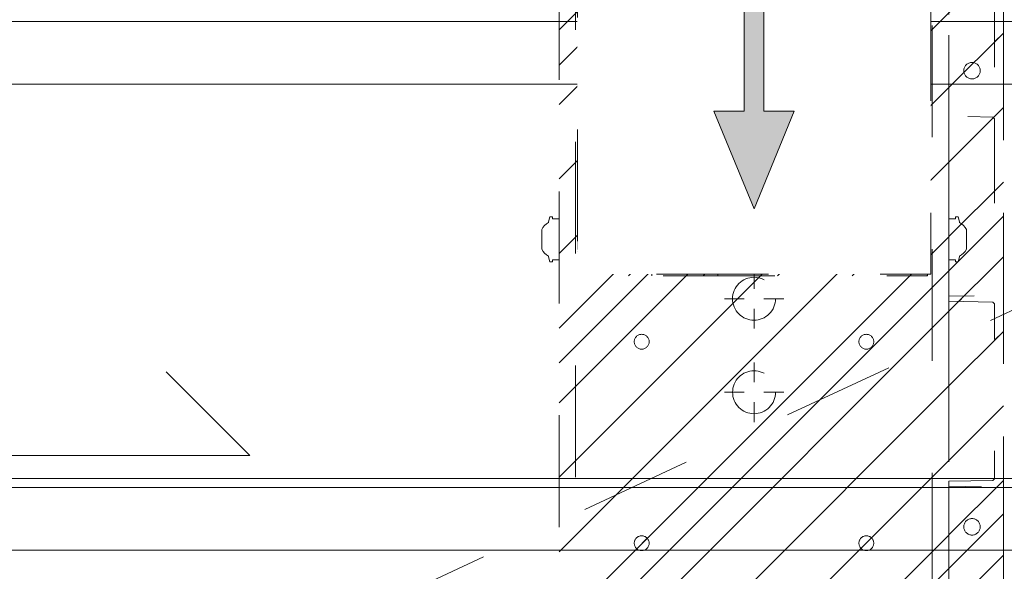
# Model space of a CAD drawing. Header units: inches. Extents: x -467 to -292, y -214 to 28.
# Tile 68 of 81: x -339.91 to -328.17, y 11.81 to 18.39. Entities that reach past the tile are written whole.
import ezdxf

# ---------------------------------------------------------------- set-up
doc = ezdxf.new("R2010")
doc.units = ezdxf.units.IN
doc.header["$LTSCALE"] = 32
doc.header["$MEASUREMENT"] = 0
doc.header["$PDMODE"] = 1
doc.header["$PDSIZE"] = -2
doc.linetypes.add('Dash Style-1', pattern=[0.083328, 0.041656, -0.041672])
for name, color, linetype, lineweight in [('Black', 7, 'Continuous', 18), ('DashLine', 7, 'Dash Style-1', 13), ('DashLineFill', 7, 'Dash Style-1', 13), ('Drawing', 7, 'Continuous', 18), ('Leg_Locator', 7, 'Continuous', 13), ('Metal-Black', 7, 'Continuous', 18), ('Metal-DeskStructure', 7, 'Continuous', 13), ('None', 7, 'Continuous', 18), ('Plastic-BracketCover', 7, 'Continuous', 13), ('SolidLine', 7, 'Continuous', 15)]:
    doc.layers.add(name, color=color, linetype=linetype, lineweight=lineweight)
doc.layers.add('Metal-Leg', color=7, linetype='Continuous', lineweight=18, true_color=0x4c4c4c)
pattern_1 = [(45, (0, 0), (-1.613, 1.9357), []), (45, (-1.0608, 1.0608), (-0.472346, 0.41676), [])]

# ---------------------------------------------------------------- blocks, each defined once
blk = doc.blocks.new('Group-25')
at = {"layer": 'SolidLine', "flags": 128}
for points in [[(12, -12.252), (119.953, -12.252), (119.953, -25.559), (12, -25.559)], [(83.783, -25.665), (119.815, -25.665), (119.815, -26.413), (83.783, -26.413)]]:
    blk.add_lwpolyline(points, close=True, dxfattribs=at)
blk = doc.blocks.new('Group-26')
at = {"layer": 'None'}
blk.add_blockref('Group-25', (0, 0), dxfattribs=at)
blk = doc.blocks.new('SL Overhead (2D)')
at = {"layer": 'None'}
blk.add_blockref('Group-26', (0, 0), dxfattribs=at)
at = {"layer": 'Drawing', "color": 0, "flags": 1}
for tag in ['Catalog', 'Custom', 'FinishGroup', 'Discount', 'Tag', 'Item1', 'Item2', 'Item3', 'Item4', 'Item5', 'Item6', 'Item7', 'Item8', 'Item9', 'Item10', 'Item11', 'Item12', 'Item13', 'Item14', 'Item15', 'Item16', 'Item17', 'Item18', 'Item19', 'Item20', 'Item21', 'Item22', 'Item23', 'Item24', 'Item25', 'Option1', 'Option2', 'Option3', 'Option4', 'Option5', 'Option6', 'Option7', 'Option8', 'Option9', 'Option10', 'Option11', 'Option12']:
    blk.add_attdef(tag, (-82.67, -130.526), '', height=0.00709, dxfattribs=at)
blk = doc.blocks.new('Group-41')
at = {"layer": 'SolidLine'}
for p, q in [((56.984, -13.287), (55.984, -12.287)), ((44.984, -13.287), (56.984, -13.287))]:
    blk.add_line(p, q, dxfattribs=at)
blk = doc.blocks.new('Group-44')
at = {"layer": 'SolidLine'}
blk.add_blockref('Group-41', (0, 0), dxfattribs=at)
blk = doc.blocks.new('Group-54')
at = {"layer": 'DashLine'}
blk.add_line((71.85, -8.858), (53.879, -17.239), dxfattribs=at)
at = {"layer": 'SolidLine', "flags": 128}
blk.add_lwpolyline([(52.021, -8.11), (71.85, -8.11), (71.85, -8.858), (52.021, -8.858)], close=True, dxfattribs=at)
blk = doc.blocks.new('1BRPT8_Cover (2D)')
at = {"layer": 'DashLineFill', "linetype": 'Continuous', "lineweight": 13}
h = blk.add_hatch(dxfattribs=at)
h.set_pattern_fill('Steel', color=253, style=0, pattern_type=2)
h.set_pattern_definition(pattern_1)
h.paths.add_polyline_path([(-1.594, -8.764), (-2.323, -8.764), (-2.323, -8.751), (-2.826, -8.742), (-2.866, -8.703), (-2.866, -6.673), (-2.847, -6.653), (-2.323, -6.644), (-2.323, -6.584), (-2.847, -6.575), (-2.866, -6.555), (-2.866, -4.468), (-2.847, -4.449), (-2.323, -4.439), (-2.323, -4.379), (-2.847, -4.37), (-2.866, -4.351), (-2.866, -2.264), (-2.847, -2.244), (-2.323, -2.235), (-2.323, -2.175), (-2.847, -2.166), (-2.866, -2.146), (-2.866, -0.059), (-2.847, -0.039), (-2.323, -0.03), (-2.323, 0.03), (-2.847, 0.039), (-2.866, 0.059), (-2.866, 2.146), (-2.847, 2.166), (-2.323, 2.175), (-2.323, 2.235), (-2.847, 2.244), (-2.866, 2.264), (-2.866, 4.351), (-2.847, 4.37), (-2.323, 4.379), (-2.323, 4.439), (-2.847, 4.449), (-2.866, 4.468), (-2.865, 6.555), (-2.847, 6.575), (-2.323, 6.584), (-2.323, 6.644), (-2.847, 6.653), (-2.866, 6.673), (-2.866, 8.703), (-2.826, 8.742), (-1.594, 8.764), (-1.594, 8.858), (-2.972, 8.858), (-2.972, -8.858), (-1.594, -8.858)])
h = blk.add_hatch(dxfattribs=at)
h.set_pattern_fill('Steel', color=253, style=0, pattern_type=2)
h.set_pattern_definition(pattern_1)
h.paths.add_polyline_path([(-2.323, 8.858), (-2.323, -8.858), (-2.972, -8.858), (-2.972, 8.858)])
at = {"layer": 'DashLine', "linetype": 'Continuous', "lineweight": 5}
blk.add_point((0, 0), dxfattribs=at)
at = {"layer": 'DashLineFill', "flags": 128}
for points in [[(-1.594, -8.764), (-2.323, -8.764), (-2.323, -8.751), (-2.826, -8.742), (-2.866, -8.703), (-2.866, -6.673), (-2.847, -6.653), (-2.323, -6.644), (-2.323, -6.584), (-2.847, -6.575), (-2.866, -6.555), (-2.866, -4.468), (-2.847, -4.449), (-2.323, -4.439), (-2.323, -4.379), (-2.847, -4.37), (-2.866, -4.351), (-2.866, -2.264), (-2.847, -2.244), (-2.323, -2.235), (-2.323, -2.175), (-2.847, -2.166), (-2.866, -2.146), (-2.866, -0.059), (-2.847, -0.039), (-2.323, -0.03), (-2.323, 0.03), (-2.847, 0.039), (-2.866, 0.059), (-2.866, 2.146), (-2.847, 2.166), (-2.323, 2.175), (-2.323, 2.235), (-2.847, 2.244), (-2.866, 2.264), (-2.866, 4.351), (-2.847, 4.37), (-2.323, 4.379), (-2.323, 4.439), (-2.847, 4.449), (-2.866, 4.468), (-2.865, 6.555), (-2.847, 6.575), (-2.323, 6.584), (-2.323, 6.644), (-2.847, 6.653), (-2.866, 6.673), (-2.866, 8.703), (-2.826, 8.742), (-1.594, 8.764), (-1.594, 8.858), (-2.972, 8.858), (-2.972, -8.858), (-1.594, -8.858)], [(-2.323, 8.858), (-2.323, -8.858), (-2.972, -8.858), (-2.972, 8.858)]]:
    blk.add_lwpolyline(points, close=True, dxfattribs=at)
at = {"layer": 'SolidLine', "flags": 128}
for points in [[(-2.5, 2.719), (-2.5, 2.709), (-2.502, 2.699), (-2.504, 2.69), (-2.507, 2.681), (-2.512, 2.672), (-2.517, 2.664), (-2.522, 2.656), (-2.529, 2.649), (-2.536, 2.642), (-2.544, 2.637), (-2.552, 2.632), (-2.561, 2.628), (-2.57, 2.624), (-2.579, 2.622), (-2.589, 2.621), (-2.598, 2.62), (-2.608, 2.621), (-2.618, 2.622), (-2.627, 2.624), (-2.636, 2.628), (-2.645, 2.632), (-2.653, 2.637), (-2.661, 2.642), (-2.668, 2.649), (-2.675, 2.656), (-2.68, 2.664), (-2.685, 2.672), (-2.689, 2.681), (-2.693, 2.69), (-2.695, 2.699), (-2.696, 2.709), (-2.697, 2.719), (-2.696, 2.728), (-2.695, 2.738), (-2.693, 2.747), (-2.689, 2.756), (-2.685, 2.765), (-2.68, 2.773), (-2.675, 2.781), (-2.668, 2.788), (-2.661, 2.795), (-2.653, 2.8), (-2.645, 2.805), (-2.636, 2.809), (-2.627, 2.813), (-2.618, 2.815), (-2.608, 2.816), (-2.598, 2.817), (-2.589, 2.816), (-2.579, 2.815), (-2.57, 2.813), (-2.561, 2.809), (-2.552, 2.805), (-2.544, 2.8), (-2.536, 2.795), (-2.529, 2.788), (-2.522, 2.781), (-2.517, 2.773), (-2.512, 2.765), (-2.507, 2.756), (-2.504, 2.747), (-2.502, 2.738), (-2.5, 2.728)], [(-2.5, -2.719), (-2.5, -2.728), (-2.502, -2.738), (-2.504, -2.747), (-2.507, -2.756), (-2.512, -2.765), (-2.517, -2.773), (-2.522, -2.781), (-2.529, -2.788), (-2.536, -2.795), (-2.544, -2.8), (-2.552, -2.805), (-2.561, -2.809), (-2.57, -2.813), (-2.579, -2.815), (-2.589, -2.816), (-2.598, -2.817), (-2.608, -2.816), (-2.618, -2.815), (-2.627, -2.813), (-2.636, -2.809), (-2.645, -2.805), (-2.653, -2.8), (-2.661, -2.795), (-2.668, -2.788), (-2.675, -2.781), (-2.68, -2.773), (-2.685, -2.765), (-2.689, -2.756), (-2.693, -2.747), (-2.695, -2.738), (-2.696, -2.728), (-2.697, -2.719), (-2.696, -2.709), (-2.695, -2.699), (-2.693, -2.69), (-2.689, -2.681), (-2.685, -2.672), (-2.68, -2.664), (-2.675, -2.656), (-2.668, -2.649), (-2.661, -2.642), (-2.653, -2.637), (-2.645, -2.632), (-2.636, -2.628), (-2.627, -2.624), (-2.618, -2.622), (-2.608, -2.621), (-2.598, -2.62), (-2.589, -2.621), (-2.579, -2.622), (-2.57, -2.624), (-2.561, -2.628), (-2.552, -2.632), (-2.544, -2.637), (-2.536, -2.642), (-2.529, -2.649), (-2.522, -2.656), (-2.517, -2.664), (-2.512, -2.672), (-2.507, -2.681), (-2.504, -2.69), (-2.502, -2.699), (-2.5, -2.709)]]:
    blk.add_lwpolyline(points, close=True, dxfattribs=at)
blk = doc.blocks.new('Group-59')
at = {"layer": 'DashLine'}
for p, q in [((0, -0.996), (0, -0.76)), ((-0.118, -1.114), (-0.354, -1.114)), ((0.118, -1.114), (0.355, -1.114)), ((0, -1.232), (0, -1.469))]:
    blk.add_line(p, q, dxfattribs=at)
at = {"layer": 'DashLine', "flags": 128}
blk.add_lwpolyline([(-0.256, -1.114), (-0.254, -1.089), (-0.251, -1.064), (-0.245, -1.04), (-0.236, -1.016), (-0.225, -0.994), (-0.213, -0.972), (-0.198, -0.952), (-0.181, -0.933), (-0.162, -0.916), (-0.142, -0.901), (-0.12, -0.888), (-0.098, -0.878), (-0.074, -0.869), (-0.05, -0.863), (-0.025, -0.859), (0, -0.858), (0.025, -0.859), (0.05, -0.863), (0.074, -0.869), (0.098, -0.878), (0.121, -0.888), (0.142, -0.901), (0.163, -0.916), (0.181, -0.933), (0.198, -0.952), (0.213, -0.972), (0.226, -0.994), (0.237, -1.016), (0.245, -1.04), (0.251, -1.064), (0.255, -1.089), (0.256, -1.114), (0.255, -1.139), (0.251, -1.164), (0.245, -1.188), (0.237, -1.212), (0.226, -1.235), (0.213, -1.256), (0.198, -1.277), (0.181, -1.295), (0.163, -1.312), (0.142, -1.327), (0.121, -1.34), (0.098, -1.351), (0.074, -1.359), (0.05, -1.365), (0.025, -1.369), (0, -1.37), (-0.025, -1.369), (-0.05, -1.365), (-0.074, -1.359), (-0.098, -1.351), (-0.12, -1.34), (-0.142, -1.327), (-0.162, -1.312), (-0.181, -1.295), (-0.198, -1.277), (-0.213, -1.256), (-0.225, -1.235), (-0.236, -1.212), (-0.245, -1.188), (-0.251, -1.164), (-0.254, -1.139)], close=True, dxfattribs=at)
blk = doc.blocks.new('Group-60')
at = {"layer": 'DashLine'}
for p, q in [((0, 0.118), (0, 0.354)), ((-0.118, 0), (-0.354, 0)), ((0.118, 0), (0.354, 0)), ((0, -0.118), (0, -0.354))]:
    blk.add_line(p, q, dxfattribs=at)
at = {"layer": 'DashLine', "flags": 128}
blk.add_lwpolyline([(-0.256, 0), (-0.255, 0.025), (-0.251, 0.05), (-0.245, 0.074), (-0.236, 0.098), (-0.226, 0.121), (-0.213, 0.142), (-0.198, 0.162), (-0.181, 0.181), (-0.162, 0.198), (-0.142, 0.213), (-0.121, 0.226), (-0.098, 0.236), (-0.074, 0.245), (-0.05, 0.251), (-0.025, 0.255), (0, 0.256), (0.025, 0.255), (0.05, 0.251), (0.074, 0.245), (0.098, 0.236), (0.121, 0.226), (0.142, 0.213), (0.162, 0.198), (0.181, 0.181), (0.198, 0.162), (0.213, 0.142), (0.226, 0.121), (0.236, 0.098), (0.245, 0.074), (0.251, 0.05), (0.255, 0.025), (0.256, 0), (0.255, -0.025), (0.251, -0.05), (0.245, -0.074), (0.236, -0.098), (0.226, -0.121), (0.213, -0.142), (0.198, -0.162), (0.181, -0.181), (0.162, -0.198), (0.142, -0.213), (0.121, -0.226), (0.098, -0.236), (0.074, -0.245), (0.05, -0.251), (0.025, -0.255), (0, -0.256), (-0.025, -0.255), (-0.05, -0.251), (-0.074, -0.245), (-0.098, -0.236), (-0.121, -0.226), (-0.142, -0.213), (-0.162, -0.198), (-0.181, -0.181), (-0.198, -0.162), (-0.213, -0.142), (-0.226, -0.121), (-0.236, -0.098), (-0.245, -0.074), (-0.251, -0.05), (-0.255, -0.025)], close=True, dxfattribs=at)
blk = doc.blocks.new('Group-61')
at = {"layer": 'DashLine'}
for p, q in [((0, 1.232), (0, 1.469)), ((-0.118, 1.114), (-0.355, 1.114)), ((0.118, 1.114), (0.354, 1.114)), ((0, 0.996), (0, 0.76))]:
    blk.add_line(p, q, dxfattribs=at)
at = {"layer": 'DashLine', "flags": 128}
blk.add_lwpolyline([(-0.256, 1.114), (-0.255, 1.139), (-0.251, 1.164), (-0.245, 1.188), (-0.237, 1.212), (-0.226, 1.235), (-0.213, 1.256), (-0.198, 1.277), (-0.181, 1.295), (-0.163, 1.312), (-0.142, 1.327), (-0.121, 1.34), (-0.098, 1.351), (-0.074, 1.359), (-0.05, 1.365), (-0.025, 1.369), (0, 1.37), (0.025, 1.369), (0.05, 1.365), (0.074, 1.359), (0.098, 1.351), (0.12, 1.34), (0.142, 1.327), (0.162, 1.312), (0.181, 1.295), (0.198, 1.277), (0.213, 1.256), (0.225, 1.235), (0.236, 1.212), (0.245, 1.188), (0.251, 1.164), (0.254, 1.139), (0.256, 1.114), (0.254, 1.089), (0.251, 1.064), (0.245, 1.04), (0.236, 1.016), (0.225, 0.994), (0.213, 0.972), (0.198, 0.952), (0.181, 0.933), (0.162, 0.916), (0.142, 0.901), (0.12, 0.888), (0.098, 0.878), (0.074, 0.869), (0.05, 0.863), (0.025, 0.859), (0, 0.858), (-0.025, 0.859), (-0.05, 0.863), (-0.074, 0.869), (-0.098, 0.878), (-0.121, 0.888), (-0.142, 0.901), (-0.163, 0.916), (-0.181, 0.933), (-0.198, 0.952), (-0.213, 0.972), (-0.226, 0.994), (-0.237, 1.016), (-0.245, 1.04), (-0.251, 1.064), (-0.255, 1.089)], close=True, dxfattribs=at)
blk = doc.blocks.new('1BRPT9-Bracket (2D)')
at = {"layer": 'DashLineFill', "linetype": 'Continuous', "lineweight": 13}
h = blk.add_hatch(dxfattribs=at)
h.set_pattern_fill('Steel', color=253, style=0, pattern_type=2)
h.set_pattern_definition(pattern_1)
edge = h.paths.add_edge_path()
edge.add_arc((1.678, -8.488), 0.252, 270, 360)
edge.add_line((1.93, -8.488), (1.93, -7.48))
edge.add_line((1.93, -7.48), (2.324, -7.48))
edge.add_line((2.324, -7.48), (2.324, 7.461))
edge.add_line((2.324, 7.461), (1.93, 7.48))
edge.add_line((1.93, 7.48), (1.93, 8.488))
edge.add_arc((1.678, 8.488), 0.252, 360, 450)
edge.add_line((1.678, 8.74), (-2.322, 8.74))
edge.add_line((-2.322, 8.74), (-2.322, -8.74))
edge.add_line((-2.322, -8.74), (1.678, -8.74))
h = blk.add_hatch(dxfattribs=at)
h.set_pattern_fill('Steel', color=253, style=0, pattern_type=2)
h.set_pattern_definition(pattern_1)
h.paths.add_polyline_path([(-1.338, 3.002), (-1.329, 3.002), (-1.321, 3), (-1.312, 2.998), (-1.304, 2.995), (-1.296, 2.992), (-1.289, 2.987), (-1.282, 2.982), (-1.275, 2.976), (-1.269, 2.97), (-1.264, 2.963), (-1.26, 2.955), (-1.256, 2.947), (-1.253, 2.939), (-1.251, 2.931), (-1.25, 2.922), (-1.249, 2.913), (-1.25, 2.905), (-1.251, 2.896), (-1.253, 2.888), (-1.256, 2.879), (-1.26, 2.872), (-1.264, 2.864), (-1.269, 2.857), (-1.275, 2.851), (-1.282, 2.845), (-1.289, 2.84), (-1.296, 2.835), (-1.304, 2.832), (-1.312, 2.829), (-1.321, 2.827), (-1.329, 2.825), (-1.338, 2.825), (-1.346, 2.825), (-1.355, 2.827), (-1.364, 2.829), (-1.372, 2.832), (-1.38, 2.835), (-1.387, 2.84), (-1.394, 2.845), (-1.4, 2.851), (-1.406, 2.857), (-1.411, 2.864), (-1.416, 2.872), (-1.42, 2.879), (-1.423, 2.888), (-1.425, 2.896), (-1.426, 2.905), (-1.426, 2.913), (-1.426, 2.922), (-1.425, 2.931), (-1.423, 2.939), (-1.42, 2.947), (-1.416, 2.955), (-1.411, 2.963), (-1.406, 2.97), (-1.4, 2.976), (-1.394, 2.982), (-1.387, 2.987), (-1.38, 2.992), (-1.372, 2.995), (-1.364, 2.998), (-1.355, 3), (-1.346, 3.002)])
h = blk.add_hatch(dxfattribs=at)
h.set_pattern_fill('Steel', color=253, style=0, pattern_type=2)
h.set_pattern_definition(pattern_1)
h.paths.add_polyline_path([(1.339, 3.002), (1.348, 3.002), (1.357, 3), (1.365, 2.998), (1.373, 2.995), (1.381, 2.992), (1.389, 2.987), (1.396, 2.982), (1.402, 2.976), (1.408, 2.97), (1.413, 2.963), (1.417, 2.955), (1.421, 2.947), (1.424, 2.939), (1.426, 2.931), (1.428, 2.922), (1.428, 2.913), (1.428, 2.905), (1.426, 2.896), (1.424, 2.888), (1.421, 2.879), (1.417, 2.872), (1.413, 2.864), (1.408, 2.857), (1.402, 2.851), (1.396, 2.845), (1.389, 2.84), (1.381, 2.835), (1.373, 2.832), (1.365, 2.829), (1.357, 2.827), (1.348, 2.825), (1.339, 2.825), (1.331, 2.825), (1.322, 2.827), (1.314, 2.829), (1.305, 2.832), (1.298, 2.835), (1.29, 2.84), (1.283, 2.845), (1.277, 2.851), (1.271, 2.857), (1.266, 2.864), (1.261, 2.872), (1.258, 2.879), (1.255, 2.888), (1.252, 2.896), (1.251, 2.905), (1.251, 2.913), (1.251, 2.922), (1.252, 2.931), (1.255, 2.939), (1.258, 2.947), (1.261, 2.955), (1.266, 2.963), (1.271, 2.97), (1.277, 2.976), (1.283, 2.982), (1.29, 2.987), (1.298, 2.992), (1.305, 2.995), (1.314, 2.998), (1.322, 3), (1.331, 3.002)])
h = blk.add_hatch(dxfattribs=at)
h.set_pattern_fill('Steel', color=253, style=0, pattern_type=2)
h.set_pattern_definition(pattern_1)
h.paths.add_polyline_path([(-1.338, 0.6), (-1.329, 0.6), (-1.321, 0.599), (-1.312, 0.597), (-1.304, 0.594), (-1.296, 0.59), (-1.289, 0.585), (-1.282, 0.58), (-1.275, 0.574), (-1.269, 0.568), (-1.264, 0.561), (-1.26, 0.554), (-1.256, 0.546), (-1.253, 0.538), (-1.251, 0.529), (-1.25, 0.52), (-1.249, 0.512), (-1.25, 0.503), (-1.251, 0.495), (-1.253, 0.486), (-1.256, 0.478), (-1.26, 0.47), (-1.264, 0.463), (-1.269, 0.456), (-1.275, 0.449), (-1.282, 0.443), (-1.289, 0.438), (-1.296, 0.434), (-1.304, 0.43), (-1.312, 0.427), (-1.321, 0.425), (-1.329, 0.424), (-1.338, 0.423), (-1.346, 0.424), (-1.355, 0.425), (-1.364, 0.427), (-1.372, 0.43), (-1.38, 0.434), (-1.387, 0.438), (-1.394, 0.443), (-1.4, 0.449), (-1.406, 0.456), (-1.411, 0.463), (-1.416, 0.47), (-1.42, 0.478), (-1.423, 0.486), (-1.425, 0.495), (-1.426, 0.503), (-1.426, 0.512), (-1.426, 0.52), (-1.425, 0.529), (-1.423, 0.538), (-1.42, 0.546), (-1.416, 0.554), (-1.411, 0.561), (-1.406, 0.568), (-1.4, 0.574), (-1.394, 0.58), (-1.387, 0.585), (-1.38, 0.59), (-1.372, 0.594), (-1.364, 0.597), (-1.355, 0.599), (-1.346, 0.6)])
h = blk.add_hatch(dxfattribs=at)
h.set_pattern_fill('Steel', color=253, style=0, pattern_type=2)
h.set_pattern_definition(pattern_1)
h.paths.add_polyline_path([(1.339, 0.6), (1.348, 0.6), (1.357, 0.599), (1.365, 0.597), (1.373, 0.594), (1.381, 0.59), (1.389, 0.585), (1.396, 0.58), (1.402, 0.574), (1.408, 0.568), (1.413, 0.561), (1.417, 0.554), (1.421, 0.546), (1.424, 0.538), (1.426, 0.529), (1.428, 0.52), (1.428, 0.512), (1.428, 0.503), (1.426, 0.495), (1.424, 0.486), (1.421, 0.478), (1.417, 0.47), (1.413, 0.463), (1.408, 0.456), (1.402, 0.449), (1.396, 0.443), (1.389, 0.438), (1.381, 0.434), (1.373, 0.43), (1.365, 0.427), (1.357, 0.425), (1.348, 0.424), (1.339, 0.423), (1.331, 0.424), (1.322, 0.425), (1.314, 0.427), (1.305, 0.43), (1.298, 0.434), (1.29, 0.438), (1.283, 0.443), (1.277, 0.449), (1.271, 0.456), (1.266, 0.463), (1.261, 0.47), (1.258, 0.478), (1.255, 0.486), (1.252, 0.495), (1.251, 0.503), (1.251, 0.512), (1.251, 0.52), (1.252, 0.529), (1.255, 0.538), (1.258, 0.546), (1.261, 0.554), (1.266, 0.561), (1.271, 0.568), (1.277, 0.574), (1.283, 0.58), (1.29, 0.585), (1.298, 0.59), (1.305, 0.594), (1.314, 0.597), (1.322, 0.599), (1.331, 0.6)])
h = blk.add_hatch(dxfattribs=at)
h.set_pattern_fill('Steel', color=253, style=0, pattern_type=2)
h.set_pattern_definition(pattern_1)
h.paths.add_polyline_path([(-1.338, -0.62), (-1.346, -0.619), (-1.355, -0.618), (-1.364, -0.616), (-1.372, -0.613), (-1.38, -0.609), (-1.387, -0.605), (-1.394, -0.599), (-1.4, -0.594), (-1.406, -0.587), (-1.411, -0.58), (-1.416, -0.573), (-1.42, -0.565), (-1.423, -0.557), (-1.425, -0.548), (-1.426, -0.54), (-1.426, -0.531), (-1.426, -0.522), (-1.425, -0.514), (-1.423, -0.505), (-1.42, -0.497), (-1.416, -0.489), (-1.411, -0.482), (-1.406, -0.475), (-1.4, -0.468), (-1.394, -0.463), (-1.387, -0.457), (-1.38, -0.453), (-1.372, -0.449), (-1.364, -0.446), (-1.355, -0.444), (-1.346, -0.443), (-1.338, -0.442), (-1.329, -0.443), (-1.321, -0.444), (-1.312, -0.446), (-1.304, -0.449), (-1.296, -0.453), (-1.289, -0.457), (-1.282, -0.463), (-1.275, -0.468), (-1.269, -0.475), (-1.264, -0.482), (-1.26, -0.489), (-1.256, -0.497), (-1.253, -0.505), (-1.251, -0.514), (-1.25, -0.522), (-1.249, -0.531), (-1.25, -0.54), (-1.251, -0.548), (-1.253, -0.557), (-1.256, -0.565), (-1.26, -0.573), (-1.264, -0.58), (-1.269, -0.587), (-1.275, -0.594), (-1.282, -0.599), (-1.289, -0.605), (-1.296, -0.609), (-1.304, -0.613), (-1.312, -0.616), (-1.321, -0.618), (-1.329, -0.619)])
h = blk.add_hatch(dxfattribs=at)
h.set_pattern_fill('Steel', color=253, style=0, pattern_type=2)
h.set_pattern_definition(pattern_1)
h.paths.add_polyline_path([(1.339, -0.62), (1.331, -0.619), (1.322, -0.618), (1.314, -0.616), (1.305, -0.613), (1.298, -0.609), (1.29, -0.605), (1.283, -0.599), (1.277, -0.594), (1.271, -0.587), (1.266, -0.58), (1.261, -0.573), (1.258, -0.565), (1.255, -0.557), (1.252, -0.548), (1.251, -0.54), (1.251, -0.531), (1.251, -0.522), (1.252, -0.514), (1.255, -0.505), (1.258, -0.497), (1.261, -0.489), (1.266, -0.482), (1.271, -0.475), (1.277, -0.468), (1.283, -0.463), (1.29, -0.457), (1.298, -0.453), (1.305, -0.449), (1.314, -0.446), (1.322, -0.444), (1.331, -0.443), (1.339, -0.442), (1.348, -0.443), (1.357, -0.444), (1.365, -0.446), (1.373, -0.449), (1.381, -0.453), (1.389, -0.457), (1.396, -0.463), (1.402, -0.468), (1.408, -0.475), (1.413, -0.482), (1.417, -0.489), (1.421, -0.497), (1.424, -0.505), (1.426, -0.514), (1.428, -0.522), (1.428, -0.531), (1.428, -0.54), (1.426, -0.548), (1.424, -0.557), (1.421, -0.565), (1.417, -0.573), (1.413, -0.58), (1.408, -0.587), (1.402, -0.594), (1.396, -0.599), (1.389, -0.605), (1.381, -0.609), (1.373, -0.613), (1.365, -0.616), (1.357, -0.618), (1.348, -0.619)])
h = blk.add_hatch(dxfattribs=at)
h.set_pattern_fill('Steel', color=253, style=0, pattern_type=2)
h.set_pattern_definition(pattern_1)
h.paths.add_polyline_path([(-1.338, -3.021), (-1.346, -3.021), (-1.355, -3.019), (-1.364, -3.017), (-1.372, -3.014), (-1.38, -3.011), (-1.387, -3.006), (-1.394, -3.001), (-1.4, -2.995), (-1.406, -2.989), (-1.411, -2.982), (-1.416, -2.974), (-1.42, -2.966), (-1.423, -2.958), (-1.425, -2.95), (-1.426, -2.941), (-1.426, -2.933), (-1.426, -2.924), (-1.425, -2.915), (-1.423, -2.907), (-1.42, -2.899), (-1.416, -2.891), (-1.411, -2.883), (-1.406, -2.876), (-1.4, -2.87), (-1.394, -2.864), (-1.387, -2.859), (-1.38, -2.854), (-1.372, -2.851), (-1.364, -2.848), (-1.355, -2.846), (-1.346, -2.844), (-1.338, -2.844), (-1.329, -2.844), (-1.321, -2.846), (-1.312, -2.848), (-1.304, -2.851), (-1.296, -2.854), (-1.289, -2.859), (-1.282, -2.864), (-1.275, -2.87), (-1.269, -2.876), (-1.264, -2.883), (-1.26, -2.891), (-1.256, -2.899), (-1.253, -2.907), (-1.251, -2.915), (-1.25, -2.924), (-1.249, -2.933), (-1.25, -2.941), (-1.251, -2.95), (-1.253, -2.958), (-1.256, -2.966), (-1.26, -2.974), (-1.264, -2.982), (-1.269, -2.989), (-1.275, -2.995), (-1.282, -3.001), (-1.289, -3.006), (-1.296, -3.011), (-1.304, -3.014), (-1.312, -3.017), (-1.321, -3.019), (-1.329, -3.021)])
h = blk.add_hatch(dxfattribs=at)
h.set_pattern_fill('Steel', color=253, style=0, pattern_type=2)
h.set_pattern_definition(pattern_1)
h.paths.add_polyline_path([(1.339, -3.021), (1.331, -3.021), (1.322, -3.019), (1.314, -3.017), (1.305, -3.014), (1.298, -3.011), (1.29, -3.006), (1.283, -3.001), (1.277, -2.995), (1.271, -2.989), (1.266, -2.982), (1.261, -2.974), (1.258, -2.966), (1.255, -2.958), (1.252, -2.95), (1.251, -2.941), (1.251, -2.933), (1.251, -2.924), (1.252, -2.915), (1.255, -2.907), (1.258, -2.899), (1.261, -2.891), (1.266, -2.883), (1.271, -2.876), (1.277, -2.87), (1.283, -2.864), (1.29, -2.859), (1.298, -2.854), (1.305, -2.851), (1.314, -2.848), (1.322, -2.846), (1.331, -2.844), (1.339, -2.844), (1.348, -2.844), (1.357, -2.846), (1.365, -2.848), (1.373, -2.851), (1.381, -2.854), (1.389, -2.859), (1.396, -2.864), (1.402, -2.87), (1.408, -2.876), (1.413, -2.883), (1.417, -2.891), (1.421, -2.899), (1.424, -2.907), (1.426, -2.915), (1.428, -2.924), (1.428, -2.933), (1.428, -2.941), (1.426, -2.95), (1.424, -2.958), (1.421, -2.966), (1.417, -2.974), (1.413, -2.982), (1.408, -2.989), (1.402, -2.995), (1.396, -3.001), (1.389, -3.006), (1.381, -3.011), (1.373, -3.014), (1.365, -3.017), (1.357, -3.019), (1.348, -3.021)])
at = {"layer": 'DashLineFill'}
for p, q in [((-2.125, 8.74), (-2.125, -8.74)), ((2.127, 7.461), (2.127, -7.48))]:
    blk.add_line(p, q, dxfattribs=at)
at = {"layer": 'DashLineFill', "flags": 128}
blk.add_lwpolyline([(1.678, -8.74, 0.414214), (1.93, -8.488), (1.93, -7.48), (2.324, -7.48), (2.324, 7.461), (1.93, 7.48), (1.93, 8.488, 0.414214), (1.678, 8.74), (-2.322, 8.74), (-2.322, -8.74)], format="xyb", close=True, dxfattribs=at)
for points in [[(-1.338, 3.002), (-1.329, 3.002), (-1.321, 3), (-1.312, 2.998), (-1.304, 2.995), (-1.296, 2.992), (-1.289, 2.987), (-1.282, 2.982), (-1.275, 2.976), (-1.269, 2.97), (-1.264, 2.963), (-1.26, 2.955), (-1.256, 2.947), (-1.253, 2.939), (-1.251, 2.931), (-1.25, 2.922), (-1.249, 2.913), (-1.25, 2.905), (-1.251, 2.896), (-1.253, 2.888), (-1.256, 2.879), (-1.26, 2.872), (-1.264, 2.864), (-1.269, 2.857), (-1.275, 2.851), (-1.282, 2.845), (-1.289, 2.84), (-1.296, 2.835), (-1.304, 2.832), (-1.312, 2.829), (-1.321, 2.827), (-1.329, 2.825), (-1.338, 2.825), (-1.346, 2.825), (-1.355, 2.827), (-1.364, 2.829), (-1.372, 2.832), (-1.38, 2.835), (-1.387, 2.84), (-1.394, 2.845), (-1.4, 2.851), (-1.406, 2.857), (-1.411, 2.864), (-1.416, 2.872), (-1.42, 2.879), (-1.423, 2.888), (-1.425, 2.896), (-1.426, 2.905), (-1.426, 2.913), (-1.426, 2.922), (-1.425, 2.931), (-1.423, 2.939), (-1.42, 2.947), (-1.416, 2.955), (-1.411, 2.963), (-1.406, 2.97), (-1.4, 2.976), (-1.394, 2.982), (-1.387, 2.987), (-1.38, 2.992), (-1.372, 2.995), (-1.364, 2.998), (-1.355, 3), (-1.346, 3.002)], [(1.339, 3.002), (1.348, 3.002), (1.357, 3), (1.365, 2.998), (1.373, 2.995), (1.381, 2.992), (1.389, 2.987), (1.396, 2.982), (1.402, 2.976), (1.408, 2.97), (1.413, 2.963), (1.417, 2.955), (1.421, 2.947), (1.424, 2.939), (1.426, 2.931), (1.428, 2.922), (1.428, 2.913), (1.428, 2.905), (1.426, 2.896), (1.424, 2.888), (1.421, 2.879), (1.417, 2.872), (1.413, 2.864), (1.408, 2.857), (1.402, 2.851), (1.396, 2.845), (1.389, 2.84), (1.381, 2.835), (1.373, 2.832), (1.365, 2.829), (1.357, 2.827), (1.348, 2.825), (1.339, 2.825), (1.331, 2.825), (1.322, 2.827), (1.314, 2.829), (1.305, 2.832), (1.298, 2.835), (1.29, 2.84), (1.283, 2.845), (1.277, 2.851), (1.271, 2.857), (1.266, 2.864), (1.261, 2.872), (1.258, 2.879), (1.255, 2.888), (1.252, 2.896), (1.251, 2.905), (1.251, 2.913), (1.251, 2.922), (1.252, 2.931), (1.255, 2.939), (1.258, 2.947), (1.261, 2.955), (1.266, 2.963), (1.271, 2.97), (1.277, 2.976), (1.283, 2.982), (1.29, 2.987), (1.298, 2.992), (1.305, 2.995), (1.314, 2.998), (1.322, 3), (1.331, 3.002)], [(-1.338, 0.6), (-1.329, 0.6), (-1.321, 0.599), (-1.312, 0.597), (-1.304, 0.594), (-1.296, 0.59), (-1.289, 0.585), (-1.282, 0.58), (-1.275, 0.574), (-1.269, 0.568), (-1.264, 0.561), (-1.26, 0.554), (-1.256, 0.546), (-1.253, 0.538), (-1.251, 0.529), (-1.25, 0.52), (-1.249, 0.512), (-1.25, 0.503), (-1.251, 0.495), (-1.253, 0.486), (-1.256, 0.478), (-1.26, 0.47), (-1.264, 0.463), (-1.269, 0.456), (-1.275, 0.449), (-1.282, 0.443), (-1.289, 0.438), (-1.296, 0.434), (-1.304, 0.43), (-1.312, 0.427), (-1.321, 0.425), (-1.329, 0.424), (-1.338, 0.423), (-1.346, 0.424), (-1.355, 0.425), (-1.364, 0.427), (-1.372, 0.43), (-1.38, 0.434), (-1.387, 0.438), (-1.394, 0.443), (-1.4, 0.449), (-1.406, 0.456), (-1.411, 0.463), (-1.416, 0.47), (-1.42, 0.478), (-1.423, 0.486), (-1.425, 0.495), (-1.426, 0.503), (-1.426, 0.512), (-1.426, 0.52), (-1.425, 0.529), (-1.423, 0.538), (-1.42, 0.546), (-1.416, 0.554), (-1.411, 0.561), (-1.406, 0.568), (-1.4, 0.574), (-1.394, 0.58), (-1.387, 0.585), (-1.38, 0.59), (-1.372, 0.594), (-1.364, 0.597), (-1.355, 0.599), (-1.346, 0.6)], [(1.339, 0.6), (1.348, 0.6), (1.357, 0.599), (1.365, 0.597), (1.373, 0.594), (1.381, 0.59), (1.389, 0.585), (1.396, 0.58), (1.402, 0.574), (1.408, 0.568), (1.413, 0.561), (1.417, 0.554), (1.421, 0.546), (1.424, 0.538), (1.426, 0.529), (1.428, 0.52), (1.428, 0.512), (1.428, 0.503), (1.426, 0.495), (1.424, 0.486), (1.421, 0.478), (1.417, 0.47), (1.413, 0.463), (1.408, 0.456), (1.402, 0.449), (1.396, 0.443), (1.389, 0.438), (1.381, 0.434), (1.373, 0.43), (1.365, 0.427), (1.357, 0.425), (1.348, 0.424), (1.339, 0.423), (1.331, 0.424), (1.322, 0.425), (1.314, 0.427), (1.305, 0.43), (1.298, 0.434), (1.29, 0.438), (1.283, 0.443), (1.277, 0.449), (1.271, 0.456), (1.266, 0.463), (1.261, 0.47), (1.258, 0.478), (1.255, 0.486), (1.252, 0.495), (1.251, 0.503), (1.251, 0.512), (1.251, 0.52), (1.252, 0.529), (1.255, 0.538), (1.258, 0.546), (1.261, 0.554), (1.266, 0.561), (1.271, 0.568), (1.277, 0.574), (1.283, 0.58), (1.29, 0.585), (1.298, 0.59), (1.305, 0.594), (1.314, 0.597), (1.322, 0.599), (1.331, 0.6)], [(-1.338, -0.62), (-1.346, -0.619), (-1.355, -0.618), (-1.364, -0.616), (-1.372, -0.613), (-1.38, -0.609), (-1.387, -0.605), (-1.394, -0.599), (-1.4, -0.594), (-1.406, -0.587), (-1.411, -0.58), (-1.416, -0.573), (-1.42, -0.565), (-1.423, -0.557), (-1.425, -0.548), (-1.426, -0.54), (-1.426, -0.531), (-1.426, -0.522), (-1.425, -0.514), (-1.423, -0.505), (-1.42, -0.497), (-1.416, -0.489), (-1.411, -0.482), (-1.406, -0.475), (-1.4, -0.468), (-1.394, -0.463), (-1.387, -0.457), (-1.38, -0.453), (-1.372, -0.449), (-1.364, -0.446), (-1.355, -0.444), (-1.346, -0.443), (-1.338, -0.442), (-1.329, -0.443), (-1.321, -0.444), (-1.312, -0.446), (-1.304, -0.449), (-1.296, -0.453), (-1.289, -0.457), (-1.282, -0.463), (-1.275, -0.468), (-1.269, -0.475), (-1.264, -0.482), (-1.26, -0.489), (-1.256, -0.497), (-1.253, -0.505), (-1.251, -0.514), (-1.25, -0.522), (-1.249, -0.531), (-1.25, -0.54), (-1.251, -0.548), (-1.253, -0.557), (-1.256, -0.565), (-1.26, -0.573), (-1.264, -0.58), (-1.269, -0.587), (-1.275, -0.594), (-1.282, -0.599), (-1.289, -0.605), (-1.296, -0.609), (-1.304, -0.613), (-1.312, -0.616), (-1.321, -0.618), (-1.329, -0.619)], [(1.339, -0.62), (1.331, -0.619), (1.322, -0.618), (1.314, -0.616), (1.305, -0.613), (1.298, -0.609), (1.29, -0.605), (1.283, -0.599), (1.277, -0.594), (1.271, -0.587), (1.266, -0.58), (1.261, -0.573), (1.258, -0.565), (1.255, -0.557), (1.252, -0.548), (1.251, -0.54), (1.251, -0.531), (1.251, -0.522), (1.252, -0.514), (1.255, -0.505), (1.258, -0.497), (1.261, -0.489), (1.266, -0.482), (1.271, -0.475), (1.277, -0.468), (1.283, -0.463), (1.29, -0.457), (1.298, -0.453), (1.305, -0.449), (1.314, -0.446), (1.322, -0.444), (1.331, -0.443), (1.339, -0.442), (1.348, -0.443), (1.357, -0.444), (1.365, -0.446), (1.373, -0.449), (1.381, -0.453), (1.389, -0.457), (1.396, -0.463), (1.402, -0.468), (1.408, -0.475), (1.413, -0.482), (1.417, -0.489), (1.421, -0.497), (1.424, -0.505), (1.426, -0.514), (1.428, -0.522), (1.428, -0.531), (1.428, -0.54), (1.426, -0.548), (1.424, -0.557), (1.421, -0.565), (1.417, -0.573), (1.413, -0.58), (1.408, -0.587), (1.402, -0.594), (1.396, -0.599), (1.389, -0.605), (1.381, -0.609), (1.373, -0.613), (1.365, -0.616), (1.357, -0.618), (1.348, -0.619)], [(-1.338, -3.021), (-1.346, -3.021), (-1.355, -3.019), (-1.364, -3.017), (-1.372, -3.014), (-1.38, -3.011), (-1.387, -3.006), (-1.394, -3.001), (-1.4, -2.995), (-1.406, -2.989), (-1.411, -2.982), (-1.416, -2.974), (-1.42, -2.966), (-1.423, -2.958), (-1.425, -2.95), (-1.426, -2.941), (-1.426, -2.933), (-1.426, -2.924), (-1.425, -2.915), (-1.423, -2.907), (-1.42, -2.899), (-1.416, -2.891), (-1.411, -2.883), (-1.406, -2.876), (-1.4, -2.87), (-1.394, -2.864), (-1.387, -2.859), (-1.38, -2.854), (-1.372, -2.851), (-1.364, -2.848), (-1.355, -2.846), (-1.346, -2.844), (-1.338, -2.844), (-1.329, -2.844), (-1.321, -2.846), (-1.312, -2.848), (-1.304, -2.851), (-1.296, -2.854), (-1.289, -2.859), (-1.282, -2.864), (-1.275, -2.87), (-1.269, -2.876), (-1.264, -2.883), (-1.26, -2.891), (-1.256, -2.899), (-1.253, -2.907), (-1.251, -2.915), (-1.25, -2.924), (-1.249, -2.933), (-1.25, -2.941), (-1.251, -2.95), (-1.253, -2.958), (-1.256, -2.966), (-1.26, -2.974), (-1.264, -2.982), (-1.269, -2.989), (-1.275, -2.995), (-1.282, -3.001), (-1.289, -3.006), (-1.296, -3.011), (-1.304, -3.014), (-1.312, -3.017), (-1.321, -3.019), (-1.329, -3.021)], [(1.339, -3.021), (1.331, -3.021), (1.322, -3.019), (1.314, -3.017), (1.305, -3.014), (1.298, -3.011), (1.29, -3.006), (1.283, -3.001), (1.277, -2.995), (1.271, -2.989), (1.266, -2.982), (1.261, -2.974), (1.258, -2.966), (1.255, -2.958), (1.252, -2.95), (1.251, -2.941), (1.251, -2.933), (1.251, -2.924), (1.252, -2.915), (1.255, -2.907), (1.258, -2.899), (1.261, -2.891), (1.266, -2.883), (1.271, -2.876), (1.277, -2.87), (1.283, -2.864), (1.29, -2.859), (1.298, -2.854), (1.305, -2.851), (1.314, -2.848), (1.322, -2.846), (1.331, -2.844), (1.339, -2.844), (1.348, -2.844), (1.357, -2.846), (1.365, -2.848), (1.373, -2.851), (1.381, -2.854), (1.389, -2.859), (1.396, -2.864), (1.402, -2.87), (1.408, -2.876), (1.413, -2.883), (1.417, -2.891), (1.421, -2.899), (1.424, -2.907), (1.426, -2.915), (1.428, -2.924), (1.428, -2.933), (1.428, -2.941), (1.426, -2.95), (1.424, -2.958), (1.421, -2.966), (1.417, -2.974), (1.413, -2.982), (1.408, -2.989), (1.402, -2.995), (1.396, -3.001), (1.389, -3.006), (1.381, -3.011), (1.373, -3.014), (1.365, -3.017), (1.357, -3.019), (1.348, -3.021)]]:
    blk.add_lwpolyline(points, close=True, dxfattribs=at)
at = {"layer": 'DashLineFill', "linetype": 'Continuous', "lineweight": 5}
for p in [(0, 1.114), (0, 0), (0, -1.114)]:
    blk.add_point(p, dxfattribs=at)
at = {"layer": 'Metal-DeskStructure', "color": 7}
for name in ['Group-61', 'Group-60', 'Group-59']:
    blk.add_blockref(name, (0, 0), dxfattribs=at)
blk = doc.blocks.new('Group-77')
at = {"layer": 'DashLineFill', "linetype": 'Continuous', "lineweight": 13}
h = blk.add_hatch(dxfattribs=at)
h.set_pattern_fill('Steel', color=253, style=0, pattern_type=2)
h.set_pattern_definition(pattern_1)
h.paths.add_polyline_path([(-2.067, 1.398), (2.067, 1.398), (2.067, 0.138), (2.106, 0.138), (2.106, -0.138), (2.067, -0.138), (2.067, -5.276), (2.106, -5.276), (2.106, -5.551), (2.067, -5.551), (2.067, -5.827), (-2.067, -5.827), (-2.067, -5.551), (-2.106, -5.551), (-2.106, -5.276), (-2.067, -5.276), (-2.067, -0.138), (-2.106, -0.138), (-2.106, 0.138), (-2.067, 0.138)])
at = {"layer": 'DashLineFill', "flags": 128}
blk.add_lwpolyline([(-2.067, 1.398), (2.067, 1.398), (2.067, 0.138), (2.106, 0.138), (2.106, -0.138), (2.067, -0.138), (2.067, -5.276), (2.106, -5.276), (2.106, -5.551), (2.067, -5.551), (2.067, -5.827), (-2.067, -5.827), (-2.067, -5.551), (-2.106, -5.551), (-2.106, -5.276), (-2.067, -5.276), (-2.067, -0.138), (-2.106, -0.138), (-2.106, 0.138), (-2.067, 0.138)], close=True, dxfattribs=at)
at = {"layer": 'SolidLine', "flags": 128}
blk.add_lwpolyline([(-1.22, -5.827), (-1.22, -5.183), (-0.433, -5.183), (-0.433, -5.827)], dxfattribs=at)
at = {"layer": 'SolidLine', "linetype": 'Continuous', "lineweight": 5}
blk.add_point((0, 0), dxfattribs=at)
blk = doc.blocks.new('TL14_upper_leg (2D)')
at = {"layer": 'DashLine', "flags": 128}
blk.add_lwpolyline([(0, 1.22), (0.12, 1.215), (0.238, 1.197), (0.354, 1.168), (0.467, 1.128), (0.575, 1.076), (0.678, 1.015), (0.774, 0.943), (0.863, 0.863), (0.943, 0.774), (1.015, 0.678), (1.076, 0.575), (1.128, 0.467), (1.168, 0.354), (1.197, 0.238), (1.215, 0.12), (1.22, 0), (1.215, -0.12), (1.197, -0.238), (1.168, -0.354), (1.128, -0.467), (1.076, -0.575), (1.015, -0.678), (0.943, -0.774), (0.863, -0.863), (0.774, -0.943), (0.678, -1.015), (0.575, -1.076), (0.467, -1.128), (0.354, -1.168), (0.238, -1.197), (0.12, -1.215), (0, -1.22), (-0.12, -1.215), (-0.238, -1.197), (-0.354, -1.168), (-0.467, -1.128), (-0.575, -1.076), (-0.678, -1.015), (-0.774, -0.943), (-0.863, -0.863), (-0.943, -0.774), (-1.015, -0.678), (-1.076, -0.575), (-1.128, -0.467), (-1.168, -0.354), (-1.197, -0.238), (-1.215, -0.12), (-1.22, 0), (-1.215, 0.12), (-1.197, 0.238), (-1.168, 0.354), (-1.128, 0.467), (-1.076, 0.575), (-1.015, 0.678), (-0.943, 0.774), (-0.863, 0.863), (-0.774, 0.943), (-0.678, 1.015), (-0.575, 1.076), (-0.467, 1.128), (-0.354, 1.168), (-0.238, 1.197), (-0.12, 1.215)], close=True, dxfattribs=at)
at = {"layer": 'Metal-Leg', "linetype": 'Continuous', "lineweight": 5}
blk.add_point((0, 0), dxfattribs=at)
blk.add_point((0, 0), dxfattribs=at)
at = {"layer": 'SolidLine', "flags": 128}
for points in [[(-2.323, 0.244), (-2.402, 0.244), (-2.402, 0.268), (-2.434, 0.268), (-2.449, 0.211), (-2.449, 0.199, 0.157975), (-2.531, 0.118), (-2.531, -0.118, 0.156027), (-2.449, -0.199), (-2.449, -0.211), (-2.434, -0.268), (-2.402, -0.268), (-2.402, -0.244), (-2.323, -0.244)], [(2.323, 0.244), (2.402, 0.244), (2.402, 0.268), (2.434, 0.268), (2.449, 0.211), (2.449, 0.199, -0.157975), (2.531, 0.118), (2.531, -0.118, -0.156027), (2.449, -0.199), (2.449, -0.211), (2.434, -0.268), (2.402, -0.268), (2.402, -0.244), (2.323, -0.244)], [(-2.323, -5.15), (-2.402, -5.15), (-2.402, -5.126), (-2.434, -5.126), (-2.449, -5.183), (-2.449, -5.194, 0.157975), (-2.531, -5.276), (-2.531, -5.512, 0.156027), (-2.449, -5.593), (-2.449, -5.604), (-2.434, -5.661), (-2.402, -5.661), (-2.402, -5.637), (-2.323, -5.637)], [(2.323, -5.15), (2.402, -5.15), (2.402, -5.126), (2.434, -5.126), (2.449, -5.183), (2.449, -5.194, -0.157975), (2.531, -5.276), (2.531, -5.512, -0.156027), (2.449, -5.593), (2.449, -5.604), (2.434, -5.661), (2.402, -5.661), (2.402, -5.637), (2.323, -5.637)]]:
    blk.add_lwpolyline(points, format="xyb", close=True, dxfattribs=at)
at = {"layer": 'DashLine', "color": 7}
blk.add_blockref('Group-77', (0, 0), dxfattribs=at)
blk = doc.blocks.new('Group-79')
at = {"layer": 'Metal-DeskStructure', "linetype": 'Continuous', "lineweight": 0, "true_color": 0xff0000}
for points in [[(-1.731, -1.275), (-1.731, 1.275), (-1.387, 1.275), (-1.387, -0.999), (-0.215, -0.999), (-0.215, -1.275)], [(0.078, -0.586), (0.422, -0.517), (0.436, -0.579), (0.451, -0.636), (0.468, -0.689), (0.486, -0.737), (0.507, -0.781), (0.529, -0.821), (0.552, -0.855), (0.578, -0.886), (0.606, -0.912), (0.637, -0.935), (0.671, -0.955), (0.709, -0.971), (0.75, -0.983), (0.794, -0.992), (0.842, -0.997), (0.893, -0.999), (0.951, -0.997), (1.006, -0.99), (1.058, -0.978), (1.106, -0.962), (1.15, -0.941), (1.19, -0.915), (1.227, -0.885), (1.261, -0.85), (1.29, -0.812), (1.316, -0.772), (1.337, -0.729), (1.355, -0.684), (1.369, -0.637), (1.379, -0.588), (1.385, -0.536), (1.387, -0.482), (1.385, -0.431), (1.378, -0.382), (1.368, -0.335), (1.354, -0.291), (1.335, -0.249), (1.312, -0.209), (1.285, -0.171), (1.254, -0.136), (1.22, -0.104), (1.184, -0.077), (1.145, -0.053), (1.104, -0.034), (1.061, -0.019), (1.015, -0.009), (0.967, -0.002), (0.917, 0), (0.896, -0.001), (0.873, -0.002), (0.849, -0.005), (0.823, -0.009), (0.796, -0.013), (0.768, -0.019), (0.739, -0.026), (0.708, -0.034), (0.742, 0.241), (0.749, 0.24), (0.756, 0.24), (0.762, 0.239), (0.768, 0.239), (0.774, 0.238), (0.779, 0.238), (0.784, 0.238), (0.788, 0.238), (0.832, 0.239), (0.874, 0.244), (0.916, 0.251), (0.956, 0.262), (0.995, 0.276), (1.034, 0.292), (1.071, 0.312), (1.107, 0.334), (1.14, 0.36), (1.169, 0.389), (1.193, 0.421), (1.213, 0.457), (1.229, 0.495), (1.24, 0.537), (1.247, 0.582), (1.249, 0.631), (1.247, 0.67), (1.242, 0.707), (1.233, 0.743), (1.221, 0.776), (1.206, 0.809), (1.187, 0.839), (1.165, 0.868), (1.139, 0.895), (1.111, 0.919), (1.08, 0.94), (1.048, 0.958), (1.013, 0.973), (0.977, 0.984), (0.939, 0.992), (0.898, 0.997), (0.856, 0.999), (0.814, 0.997), (0.773, 0.993), (0.735, 0.984), (0.698, 0.973), (0.663, 0.959), (0.63, 0.941), (0.599, 0.92), (0.569, 0.896), (0.542, 0.868), (0.517, 0.838), (0.495, 0.804), (0.475, 0.766), (0.458, 0.726), (0.443, 0.683), (0.431, 0.636), (0.422, 0.586), (0.078, 0.655), (0.094, 0.726), (0.115, 0.794), (0.141, 0.857), (0.171, 0.916), (0.206, 0.972), (0.246, 1.022), (0.29, 1.069), (0.339, 1.112), (0.391, 1.15), (0.447, 1.183), (0.506, 1.211), (0.568, 1.234), (0.633, 1.252), (0.701, 1.264), (0.772, 1.272), (0.846, 1.275), (0.898, 1.273), (0.949, 1.269), (0.998, 1.262), (1.047, 1.253), (1.094, 1.241), (1.141, 1.226), (1.187, 1.209), (1.231, 1.188), (1.274, 1.166), (1.314, 1.141), (1.351, 1.115), (1.386, 1.087), (1.419, 1.056), (1.448, 1.024), (1.476, 0.99), (1.5, 0.953), (1.522, 0.916), (1.541, 0.878), (1.557, 0.839), (1.57, 0.8), (1.58, 0.76), (1.588, 0.72), (1.592, 0.679), (1.593, 0.637), (1.592, 0.598), (1.588, 0.559), (1.581, 0.522), (1.572, 0.485), (1.559, 0.45), (1.544, 0.415), (1.527, 0.381), (1.506, 0.348), (1.483, 0.316), (1.457, 0.286), (1.429, 0.257), (1.398, 0.231), (1.364, 0.205), (1.328, 0.182), (1.288, 0.16), (1.247, 0.14), (1.301, 0.125), (1.353, 0.107), (1.401, 0.086), (1.447, 0.06), (1.49, 0.032), (1.53, 0), (1.567, -0.036), (1.601, -0.075), (1.631, -0.117), (1.658, -0.161), (1.68, -0.209), (1.699, -0.258), (1.713, -0.31), (1.723, -0.365), (1.729, -0.422), (1.731, -0.482), (1.727, -0.564), (1.716, -0.642), (1.697, -0.717), (1.671, -0.789), (1.637, -0.857), (1.595, -0.923), (1.547, -0.985), (1.49, -1.044), (1.428, -1.098), (1.361, -1.145), (1.291, -1.185), (1.217, -1.217), (1.139, -1.242), (1.057, -1.26), (0.971, -1.271), (0.881, -1.275), (0.799, -1.272), (0.721, -1.263), (0.647, -1.248), (0.576, -1.227), (0.509, -1.2), (0.445, -1.167), (0.385, -1.128), (0.328, -1.083), (0.276, -1.033), (0.23, -0.98), (0.19, -0.923), (0.156, -0.863), (0.128, -0.799), (0.105, -0.731), (0.088, -0.66)]]:
    blk.add_hatch(color=1, dxfattribs=at).paths.add_polyline_path(points)
at = {"layer": 'Metal-DeskStructure', "color": 7, "flags": 128}
blk.add_lwpolyline([(-1.731, -1.275), (-1.731, 1.275), (-1.387, 1.275), (-1.387, -0.999), (-0.215, -0.999), (-0.215, -1.275)], close=True, dxfattribs=at)
at = {"layer": 'Metal-DeskStructure', "color": 7}
blk.add_open_spline([(0.078, -0.586), (0.25, -0.551), (0.422, -0.517), (0.473, -0.773), (0.683, -0.999), (1.135, -0.999), (1.387, -0.702), (1.387, -0.272), (1.122, 0), (0.833, 0), (0.708, -0.034), (0.725, 0.103), (0.742, 0.241), (0.771, 0.238), (0.965, 0.238), (1.249, 0.431), (1.249, 0.79), (1.029, 0.999), (0.684, 0.999), (0.454, 0.792), (0.422, 0.586), (0.25, 0.62), (0.078, 0.655), (0.135, 0.949), (0.543, 1.275), (1.055, 1.275), (1.407, 1.102), (1.593, 0.804), (1.593, 0.478), (1.419, 0.217), (1.247, 0.14), (1.471, 0.088), (1.731, -0.238), (1.731, -0.814), (1.249, -1.275), (0.548, -1.275), (0.109, -0.891), (0.078, -0.586)], degree=2, knots=[0, 0, 0, 0.024411, 0.024411, 0.060704, 0.096998, 0.138875, 0.180752, 0.220781, 0.260811, 0.277244, 0.277244, 0.294851, 0.294851, 0.298561, 0.336586, 0.374611, 0.404867, 0.435123, 0.465191, 0.495259, 0.495259, 0.520506, 0.520506, 0.563687, 0.606869, 0.636575, 0.666281, 0.695988, 0.724353, 0.752717, 0.752717, 0.787228, 0.821738, 0.868563, 0.915387, 0.957694, 1, 1, 1], dxfattribs=at)
blk = doc.blocks.new('SlateLegLocator-L3')
at = {"color": 255, "linetype": 'Dash Style-1', "lineweight": 5}
blk.add_wipeout([(-2.106, 1.378), (2.106, 1.378), (2.106, -5.807), (-2.106, -5.807)], dxfattribs=at).dxf.layer = 'Black'
at = {"layer": 'Leg_Locator', "linetype": 'Continuous', "lineweight": 0, "true_color": 0xff0000}
h = blk.add_hatch(color=1, dxfattribs=at)
edge = h.paths.add_edge_path()
edge.add_line((0, -5.028), (-0.479, -3.866))
edge.add_line((-0.479, -3.866), (-0.118, -3.866))
edge.add_line((-0.118, -3.866), (-0.118, -1.372))
edge.add_arc((0, -0.157), 1.22, 264.4466, 275.5534)
edge.add_line((0.118, -1.372), (0.118, -3.866))
edge.add_line((0.118, -3.866), (0.479, -3.866))
edge.add_line((0.479, -3.866), (0, -5.028))
at = {"layer": 'Black', "linetype": 'Dash Style-1', "lineweight": 5, "flags": 128}
blk.add_lwpolyline([(-2.106, 1.378), (2.106, 1.378), (2.106, -5.807), (-2.106, -5.807)], close=True, dxfattribs=at)
at = {"layer": 'Black', "linetype": 'Continuous', "lineweight": 5}
blk.add_point((0, 0), dxfattribs=at)
at = {"layer": 'Leg_Locator', "flags": 128}
blk.add_lwpolyline([(0, -5.028), (-0.479, -3.866), (-0.118, -3.866), (-0.118, -1.372, 0.048501), (0.118, -1.372), (0.118, -3.866), (0.479, -3.866)], format="xyb", close=True, dxfattribs=at)
at = {"layer": 'Metal-DeskStructure', "color": 7}
blk.add_blockref('Group-79', (0, 0), dxfattribs=at)
blk = doc.blocks.new('ReturnEnd-L3 (2D)')
at = {"layer": 'Metal-Black', "color": 7}
blk.add_blockref('1BRPT9-Bracket (2D)', (0, 6.102), dxfattribs=at)
at = {"layer": 'Metal-Leg', "color": 7, "rotation": 180}
blk.add_blockref('TL14_upper_leg (2D)', (0, 0), dxfattribs=at)
at = {"layer": 'Plastic-BracketCover', "color": 7}
blk.add_blockref('1BRPT8_Cover (2D)', (0, 6.102), dxfattribs=at)
at = {"layer": 'Metal-DeskStructure', "color": 7, "rotation": 180}
blk.add_blockref('SlateLegLocator-L3', (0, 0), dxfattribs=at)
blk = doc.blocks.new('Group-90')
at = {"layer": 'None'}
for name in ['Group-54', 'Group-44']:
    blk.add_blockref(name, (0, 0), dxfattribs=at)
at = {"layer": 'SolidLine', "color": 7, "rotation": 180}
blk.add_blockref('ReturnEnd-L3 (2D)', (62.992, -5.315), dxfattribs=at)
blk = doc.blocks.new('SL Runoff Utility L Desk2 (2D)')
at = {"layer": 'None'}
blk.add_blockref('Group-90', (0, 0), dxfattribs=at)
at = {"layer": 'Drawing', "color": 0, "flags": 1}
for tag in ['Catalog', 'Option1', 'Option2', 'Option3', 'Option4', 'Option5', 'Option6', 'Option7', 'Option8', 'Option9', 'Option10', 'Option11', 'Option12', 'Custom', 'Tag', 'FinishGroup', 'Discount', 'Item1', 'Item2', 'Item3', 'Item4', 'Item5', 'Item6', 'Item7', 'Item8', 'Item9', 'Item10', 'Item11', 'Item12', 'Item13', 'Item14', 'Item15', 'Item16', 'Item17', 'Item18', 'Item19', 'Item20', 'Item21', 'Item22', 'Item23', 'Item24', 'Item25']:
    blk.add_attdef(tag, (-39.567, -45.141), '', height=0.00709, dxfattribs=at)

msp = doc.modelspace()

# ---------------------------------------------------------------- block references
at = {"layer": 'Drawing'}
msp.add_blockref('SL Overhead (2D)', (-442.129, 38.476), dxfattribs=at)

# ---------------------------------------------------------------- next in the draw order: block references
msp.add_blockref('SL Runoff Utility L Desk2 (2D)', (-394.145, 26.476), dxfattribs=at)

doc.saveas('drawing.dxf')
